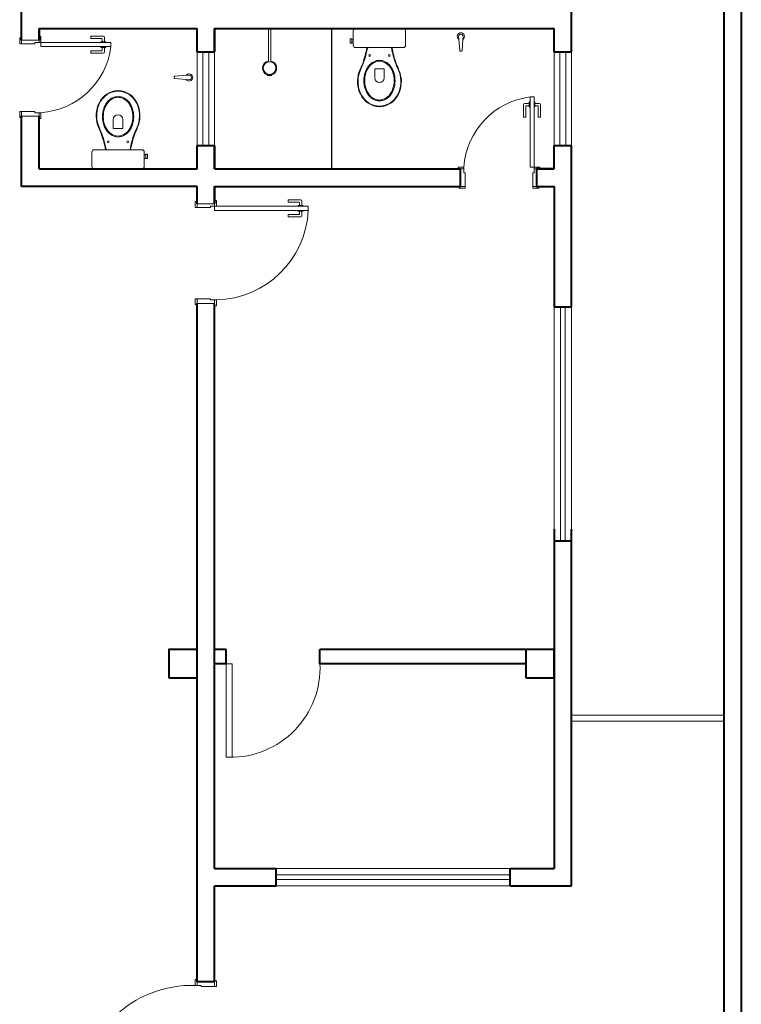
# Model space of a CAD drawing. Header units: millimetres. Extents: x 53 to 3943, y 29 to 3483.
# Tile 1 of 52: x 53.023 to 53.146, y 29.399 to 29.567. Entities that reach past the tile are written whole.
import ezdxf

# ---------------------------------------------------------------- set-up
doc = ezdxf.new("R2010")
doc.units = ezdxf.units.MM
doc.header["$MEASUREMENT"] = 0
doc.linetypes.add('HIDDEN2', pattern=[0.47625, 0.3175, -0.15875])
doc.layers.add('ARQ-PISO', color=8, linetype='Continuous')
for name, color, linetype, lineweight in [('MB_ALVENARIA', 7, 'Continuous', 40), ('MB_ESQUADRIA', 7, 'Continuous', 5), ('MB_MOBILIÁRIO', 8, 'Continuous', 13)]:
    doc.layers.add(name, color=color, linetype=linetype, lineweight=lineweight)

msp = doc.modelspace()

# ---------------------------------------------------------------- linework, layer by layer
at = {"layer": 'ARQ-PISO'}
msp.add_lwpolyline([(53.07632077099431, 29.56581125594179), (53.07632077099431, 29.54181125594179)], dxfattribs=at)
at = {"layer": 'MB_ALVENARIA'}
for p, q in [((53.14332077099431, 29.75121125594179), (53.14332077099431, 29.26701125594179)), ((53.11732077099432, 29.56181125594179), (53.11732077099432, 29.58231125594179)), ((53.02632077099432, 29.56581125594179), (53.02632077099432, 29.56381195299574)), ((53.11432077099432, 29.56181125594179), (53.11432077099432, 29.56581125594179)), ((53.11432077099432, 29.54181125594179), (53.11432077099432, 29.54581125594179)), ((53.11732077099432, 29.51821125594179), (53.11732077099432, 29.54581125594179)), ((53.05632077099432, 29.53881125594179), (53.05632077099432, 29.53581125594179)), ((53.11732077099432, 29.41921125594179), (53.11732077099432, 29.48021125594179)), ((53.05832071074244, 29.45961125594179), (53.05632069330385, 29.45961125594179)), ((53.10952077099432, 29.45961125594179), (53.07432071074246, 29.45961125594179)), ((53.05832071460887, 29.45721125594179), (53.05632069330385, 29.45721125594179)), ((53.10952077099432, 29.45721125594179), (53.07432071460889, 29.45721125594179)), ((53.05632077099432, 29.42221125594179), (53.06682077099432, 29.42221125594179)), ((53.10682077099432, 29.42221125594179), (53.11432077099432, 29.42221125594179)), ((53.0563206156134, 29.40281125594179), (53.05632077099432, 29.41921125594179)), ((53.05632077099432, 29.41921125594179), (53.06682077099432, 29.41921125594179)), ((53.10682077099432, 29.41921125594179), (53.11732077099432, 29.41921125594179)), ((53.05332077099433, 29.40281125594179), (53.05332077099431, 29.41281125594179))]:
    msp.add_line(p, q, dxfattribs=at)
at = {"layer": 'MB_ALVENARIA', "linetype": 'Continuous'}
msp.add_line((53.14632077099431, 29.75121125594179), (53.14632077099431, 29.26401125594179), dxfattribs=at)
at = {"layer": 'MB_ALVENARIA'}
for points in [[(53.02332077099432, 29.56381125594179), (53.02332077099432, 29.57181125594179)], [(53.02632077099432, 29.56581125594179), (53.05332077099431, 29.56581125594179)], [(53.02632077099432, 29.56381195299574), (53.02632077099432, 29.56581125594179)], [(53.05332077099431, 29.56181125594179), (53.05332077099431, 29.56581125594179), (53.05332077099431, 29.56581125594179)], [(53.05632077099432, 29.56181125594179), (53.05632077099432, 29.56581125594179)], [(53.05632077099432, 29.56581125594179), (53.11432077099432, 29.56581125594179)], [(53.05632077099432, 29.56581125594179), (53.05632077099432, 29.56181125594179)], [(53.05332077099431, 29.56181125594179), (53.05632077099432, 29.56181125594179)], [(53.11432077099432, 29.56181125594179), (53.11732077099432, 29.56181125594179)], [(53.02332077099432, 29.53881125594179), (53.02332077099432, 29.53881125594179), (53.02332077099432, 29.55081125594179)], [(53.02632077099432, 29.54181125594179), (53.0263206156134, 29.55081125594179)], [(53.05332077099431, 29.54181125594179), (53.05332077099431, 29.54581125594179)], [(53.05332077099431, 29.54581125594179), (53.05632077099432, 29.54581125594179)], [(53.05632077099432, 29.54181125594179), (53.05632077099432, 29.54581125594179)], [(53.05632077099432, 29.54581125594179), (53.05632077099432, 29.54181125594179)], [(53.11432077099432, 29.54581125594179), (53.11732077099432, 29.54581125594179)], [(53.02632077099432, 29.54181125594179), (53.05332077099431, 29.54181125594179)], [(53.05632077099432, 29.54181125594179), (53.09832077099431, 29.54181125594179)], [(53.09832077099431, 29.53881125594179), (53.09832077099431, 29.54181125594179)], [(53.11132077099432, 29.54181125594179), (53.11432077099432, 29.54181125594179)], [(53.11432077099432, 29.54181125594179), (53.11132077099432, 29.54181125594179), (53.11132077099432, 29.53881125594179)], [(53.05332077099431, 29.53881125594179), (53.02332077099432, 29.53881125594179)], [(53.05332077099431, 29.53581125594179), (53.05332077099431, 29.53881125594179)], [(53.05632077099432, 29.53581125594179), (53.05632077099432, 29.53881125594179)], [(53.05632077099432, 29.53881125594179), (53.09832077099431, 29.53881125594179)], [(53.11132077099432, 29.53881125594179), (53.11432077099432, 29.53881125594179)], [(53.11432077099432, 29.53881125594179), (53.11432077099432, 29.51821125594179)], [(53.05332077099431, 29.41281125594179), (53.05332077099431, 29.51881125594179)], [(53.05632077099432, 29.42221125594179), (53.05632061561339, 29.51866047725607)], [(53.11432077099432, 29.51821125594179), (53.11732077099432, 29.51821125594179)], [(53.11432077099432, 29.48021125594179), (53.11432077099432, 29.42221125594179)], [(53.11432077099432, 29.47821125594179), (53.11732077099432, 29.47821125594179)], [(53.04852077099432, 29.45481125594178), (53.05332077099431, 29.45481125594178), (53.05332077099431, 29.45961125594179), (53.04852077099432, 29.45961125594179), (53.04852077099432, 29.45481125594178)], [(53.05832071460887, 29.45721125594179), (53.05832071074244, 29.45961125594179)], [(53.07432071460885, 29.45721128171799), (53.07432071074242, 29.45961128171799)], [(53.10952077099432, 29.45481125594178), (53.11432077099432, 29.45481125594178), (53.11432077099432, 29.45961125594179), (53.10952077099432, 29.45961125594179), (53.10952077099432, 29.45481125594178)], [(53.06682077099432, 29.41921125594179), (53.06682077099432, 29.42221125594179)], [(53.10682077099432, 29.41921125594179), (53.10682077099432, 29.42221125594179)], [(53.05632077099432, 29.40281125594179), (53.05332077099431, 29.40281125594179)]]:
    msp.add_lwpolyline(points, dxfattribs=at)
at = {"layer": 'MB_ESQUADRIA'}
for p, q in [((53.0351721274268, 29.56450402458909), (53.03517192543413, 29.56410402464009)), ((53.0351721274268, 29.56450402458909), (53.03517192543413, 29.56410402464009)), ((53.03731212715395, 29.56450294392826), (53.0351721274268, 29.56450402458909)), ((53.03731212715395, 29.56450294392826), (53.0351721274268, 29.56450402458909)), ((53.03751163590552, 29.56353008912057), (53.03751202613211, 29.56430284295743)), ((53.03751163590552, 29.56353008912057), (53.03751202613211, 29.56430284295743)), ((53.02332077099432, 29.56321195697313), (53.02332077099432, 29.56391195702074)), ((53.02332077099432, 29.56321195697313), (53.02332077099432, 29.56391195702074)), ((53.02332077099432, 29.56321195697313), (53.02332077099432, 29.56391195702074)), ((53.02332077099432, 29.56321195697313), (53.02332077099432, 29.56391195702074)), ((53.02632077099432, 29.56381125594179), (53.02332077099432, 29.56381125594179)), ((53.02562051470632, 29.56321099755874), (53.02332077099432, 29.56321195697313)), ((53.02562051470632, 29.56321099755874), (53.02332077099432, 29.56321195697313)), ((53.02562051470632, 29.56321099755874), (53.02332077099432, 29.56321195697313)), ((53.02562051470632, 29.56321099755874), (53.02332077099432, 29.56321195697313)), ((53.02562061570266, 29.56341099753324), (53.02562051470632, 29.56321099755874)), ((53.02562061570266, 29.56341099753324), (53.02562051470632, 29.56321099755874)), ((53.02562061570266, 29.56341099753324), (53.02562051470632, 29.56321099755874)), ((53.02562061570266, 29.56341099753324), (53.02562051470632, 29.56321099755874)), ((53.02562061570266, 29.56341099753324), (53.0263206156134, 29.56341099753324)), ((53.02562061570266, 29.56341099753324), (53.0263206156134, 29.56341099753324)), ((53.02562061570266, 29.56341099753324), (53.0263206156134, 29.56341099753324)), ((53.02562061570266, 29.56341099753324), (53.0263206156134, 29.56341099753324)), ((53.0263206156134, 29.56341064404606), (53.02632080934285, 29.56391099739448)), ((53.0263206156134, 29.56341064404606), (53.02632080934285, 29.56391099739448)), ((53.0263206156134, 29.56341064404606), (53.02632080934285, 29.56391099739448)), ((53.0263206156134, 29.56341064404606), (53.02632080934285, 29.56391099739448)), ((53.03517192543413, 29.56410402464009), (53.03701192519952, 29.56410309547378)), ((53.03517192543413, 29.56410402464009), (53.03701192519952, 29.56410309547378)), ((53.03690969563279, 29.56257646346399), (53.03690975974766, 29.56270342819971)), ((53.03690969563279, 29.56257646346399), (53.03690975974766, 29.56270342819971)), ((53.03776234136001, 29.56257603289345), (53.03690969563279, 29.56257646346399)), ((53.03776234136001, 29.56257603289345), (53.03690969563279, 29.56257646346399)), ((53.03691017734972, 29.56353039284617), (53.03691011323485, 29.56340342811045)), ((53.03691017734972, 29.56353039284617), (53.03691011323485, 29.56340342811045)), ((53.03776282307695, 29.56352996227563), (53.03691017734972, 29.56353039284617)), ((53.03776282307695, 29.56352996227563), (53.03691017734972, 29.56353039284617)), ((53.03711091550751, 29.56210360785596), (53.03711115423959, 29.56257636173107)), ((53.03711091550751, 29.56210360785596), (53.03711115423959, 29.56257636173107)), ((53.0371118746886, 29.56400304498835), (53.03711163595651, 29.56353029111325)), ((53.0371118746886, 29.56400304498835), (53.03711163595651, 29.56353029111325)), ((53.03751115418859, 29.56257615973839), (53.037510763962, 29.56180340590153)), ((53.03751115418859, 29.56257615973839), (53.037510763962, 29.56180340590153)), ((53.03776240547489, 29.56270299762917), (53.03776234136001, 29.56257603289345)), ((53.03776240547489, 29.56270299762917), (53.03776234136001, 29.56257603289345)), ((53.03776275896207, 29.56340299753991), (53.03776282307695, 29.56352996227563)), ((53.03776275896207, 29.56340299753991), (53.03776282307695, 29.56352996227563)), ((53.03517066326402, 29.56160458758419), (53.0351708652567, 29.56200458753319)), ((53.03517066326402, 29.56160458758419), (53.0351708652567, 29.56200458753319)), ((53.03731066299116, 29.56160350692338), (53.03517066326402, 29.56160458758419)), ((53.03731066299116, 29.56160350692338), (53.03517066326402, 29.56160458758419)), ((53.0351708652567, 29.56200458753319), (53.03701086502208, 29.56200365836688)), ((53.0351708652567, 29.56200458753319), (53.03701086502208, 29.56200365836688)), ((53.10911302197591, 29.55280114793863), (53.10911410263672, 29.55066114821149)), ((53.10911302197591, 29.55280114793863), (53.10911410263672, 29.55066114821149)), ((53.11008567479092, 29.55300163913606), (53.10931292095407, 29.55300124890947)), ((53.11008567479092, 29.55300163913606), (53.10931292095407, 29.55300124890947)), ((53.10951410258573, 29.55066135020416), (53.10951317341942, 29.55250134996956)), ((53.10951410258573, 29.55066135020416), (53.10951317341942, 29.55250134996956)), ((53.10961312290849, 29.55260140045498), (53.11008587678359, 29.55260163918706)), ((53.10961312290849, 29.55260140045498), (53.11008587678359, 29.55260163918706)), ((53.1102125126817, 29.55325289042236), (53.11008554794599, 29.55325282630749)), ((53.1102125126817, 29.55325289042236), (53.11008554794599, 29.55325282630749)), ((53.11008554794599, 29.55325282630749), (53.11008597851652, 29.55240018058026)), ((53.11008554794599, 29.55325282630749), (53.11008597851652, 29.55240018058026)), ((53.11091251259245, 29.55325324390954), (53.11103947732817, 29.55325330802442)), ((53.11091251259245, 29.55325324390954), (53.11103947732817, 29.55325330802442)), ((53.11103947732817, 29.55325330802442), (53.1110399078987, 29.55240066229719)), ((53.11103947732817, 29.55325330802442), (53.1110399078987, 29.55240066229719)), ((53.1110396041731, 29.55300212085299), (53.11181235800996, 29.55300251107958)), ((53.1110396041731, 29.55300212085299), (53.11181235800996, 29.55300251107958)), ((53.11151256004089, 29.55260235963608), (53.11103980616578, 29.55260212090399)), ((53.11151256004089, 29.55260235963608), (53.11103980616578, 29.55260212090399)), ((53.11161353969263, 29.5506624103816), (53.11161261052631, 29.552502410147)), ((53.11161353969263, 29.5506624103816), (53.11161261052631, 29.552502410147)), ((53.1120124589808, 29.55280261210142), (53.11201353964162, 29.55066261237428)), ((53.1120124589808, 29.55280261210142), (53.11201353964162, 29.55066261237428)), ((53.02562051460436, 29.55161119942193), (53.02332077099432, 29.55160963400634)), ((53.02562051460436, 29.55161119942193), (53.02332077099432, 29.55160963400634)), ((53.02332077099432, 29.55160963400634), (53.02332077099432, 29.55090963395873)), ((53.02332077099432, 29.55160963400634), (53.02332077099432, 29.55090963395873)), ((53.02562061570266, 29.55141099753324), (53.02562051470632, 29.55161099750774)), ((53.02562061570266, 29.55141099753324), (53.02562051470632, 29.55161099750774)), ((53.02562061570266, 29.55141099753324), (53.0263206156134, 29.55141099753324)), ((53.02562061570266, 29.55141099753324), (53.0263206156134, 29.55141099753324)), ((53.0263206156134, 29.55141135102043), (53.02632080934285, 29.55091099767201)), ((53.0263206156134, 29.55141135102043), (53.02632080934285, 29.55091099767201)), ((53.11008597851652, 29.55240018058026), (53.11021294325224, 29.55240024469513)), ((53.11008597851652, 29.55240018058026), (53.11021294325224, 29.55240024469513)), ((53.1110399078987, 29.55240066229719), (53.11091294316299, 29.55240059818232)), ((53.1110399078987, 29.55240066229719), (53.11091294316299, 29.55240059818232)), ((53.10911410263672, 29.55066114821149), (53.10951410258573, 29.55066135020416)), ((53.10911410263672, 29.55066114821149), (53.10951410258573, 29.55066135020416)), ((53.11201353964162, 29.55066261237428), (53.11161353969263, 29.5506624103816)), ((53.11201353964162, 29.55066261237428), (53.11161353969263, 29.5506624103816)), ((53.09892086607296, 29.54181110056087), (53.09842051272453, 29.54181129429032)), ((53.09892086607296, 29.54181110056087), (53.09842051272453, 29.54181129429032)), ((53.09892051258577, 29.54111110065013), (53.09892051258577, 29.54181110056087)), ((53.09892051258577, 29.54111110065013), (53.09892051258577, 29.54181110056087)), ((53.09892051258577, 29.54111110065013), (53.09912051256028, 29.54111099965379)), ((53.09892051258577, 29.54111110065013), (53.09912051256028, 29.54111099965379)), ((53.09912071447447, 29.54111099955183), (53.09911914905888, 29.53881125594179)), ((53.09912071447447, 29.54111099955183), (53.09911914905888, 29.53881125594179)), ((53.11092051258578, 29.54111110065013), (53.11072051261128, 29.54111099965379)), ((53.11092051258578, 29.54111110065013), (53.11072051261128, 29.54111099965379)), ((53.11092051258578, 29.54111110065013), (53.11072051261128, 29.54111099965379)), ((53.11092051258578, 29.54111110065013), (53.11072051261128, 29.54111099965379)), ((53.11072051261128, 29.54111099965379), (53.11072147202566, 29.53881125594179)), ((53.11072051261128, 29.54111099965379), (53.11072147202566, 29.53881125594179)), ((53.11072051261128, 29.54111099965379), (53.11072147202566, 29.53881125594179)), ((53.11072051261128, 29.54111099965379), (53.11072147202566, 29.53881125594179)), ((53.1109201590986, 29.54181110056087), (53.11142051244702, 29.54181129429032)), ((53.1109201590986, 29.54181110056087), (53.11142051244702, 29.54181129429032)), ((53.1109201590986, 29.54181110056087), (53.11142051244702, 29.54181129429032)), ((53.1109201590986, 29.54181110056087), (53.11142051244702, 29.54181129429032)), ((53.11092051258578, 29.54111110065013), (53.11092051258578, 29.54181110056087)), ((53.11092051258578, 29.54111110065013), (53.11092051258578, 29.54181110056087)), ((53.11092051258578, 29.54111110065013), (53.11092051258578, 29.54181110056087)), ((53.11092051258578, 29.54111110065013), (53.11092051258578, 29.54181110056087)), ((53.09911914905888, 29.53881125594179), (53.09841914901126, 29.53881125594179)), ((53.09911914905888, 29.53881125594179), (53.09841914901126, 29.53881125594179)), ((53.11072147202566, 29.53881125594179), (53.11142147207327, 29.53881125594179)), ((53.11072147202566, 29.53881125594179), (53.11142147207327, 29.53881125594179)), ((53.11072147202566, 29.53881125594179), (53.11142147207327, 29.53881125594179)), ((53.11072147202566, 29.53881125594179), (53.11142147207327, 29.53881125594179)), ((53.0533207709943, 29.53521125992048), (53.0533207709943, 29.53591125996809)), ((53.0533207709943, 29.53521125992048), (53.0533207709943, 29.53591125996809)), ((53.05632077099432, 29.53581125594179), (53.05332077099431, 29.53581125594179)), ((53.05632061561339, 29.53540994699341), (53.05632080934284, 29.53591030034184)), ((53.05632061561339, 29.53540994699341), (53.05632080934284, 29.53591030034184)), ((53.06887212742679, 29.53650332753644), (53.06887192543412, 29.53610332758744)), ((53.06887192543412, 29.53610332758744), (53.07071192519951, 29.53610239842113)), ((53.07101212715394, 29.53650224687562), (53.06887212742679, 29.53650332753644)), ((53.07081187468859, 29.53600234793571), (53.07081163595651, 29.5355295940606)), ((53.07121163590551, 29.53552939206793), (53.07121202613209, 29.53630214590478)), ((53.0556205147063, 29.5352103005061), (53.0533207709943, 29.53521125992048)), ((53.0556205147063, 29.5352103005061), (53.0533207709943, 29.53521125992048)), ((53.05562061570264, 29.5354103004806), (53.0556205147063, 29.5352103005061)), ((53.05562061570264, 29.5354103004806), (53.0556205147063, 29.5352103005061)), ((53.05562061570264, 29.5354103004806), (53.05632061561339, 29.5354103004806)), ((53.05562061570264, 29.5354103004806), (53.05632061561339, 29.5354103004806)), ((53.06887066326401, 29.53360389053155), (53.06887086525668, 29.53400389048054)), ((53.06887086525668, 29.53400389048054), (53.07071086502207, 29.53400296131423)), ((53.07060969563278, 29.53457576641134), (53.07060975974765, 29.53470273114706)), ((53.07146234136, 29.53457533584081), (53.07060969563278, 29.53457576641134)), ((53.07061017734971, 29.53552969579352), (53.07061011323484, 29.53540273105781)), ((53.07146282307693, 29.53552926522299), (53.07061017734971, 29.53552969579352)), ((53.07081091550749, 29.53410291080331), (53.07081115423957, 29.53457566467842)), ((53.07121115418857, 29.53457546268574), (53.07121076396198, 29.53380270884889)), ((53.07146240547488, 29.53470230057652), (53.07146234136, 29.53457533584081)), ((53.07146275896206, 29.53540230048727), (53.07146282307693, 29.53552926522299)), ((53.07101066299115, 29.53360280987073), (53.06887066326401, 29.53360389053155)), ((53.05562051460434, 29.51961050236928), (53.0533207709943, 29.51960893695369)), ((53.0533207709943, 29.51960893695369), (53.0533207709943, 29.51890893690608)), ((53.05562061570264, 29.51941030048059), (53.0556205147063, 29.5196103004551)), ((53.05562061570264, 29.51941030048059), (53.05632061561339, 29.51941030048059)), ((53.05632061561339, 29.51941065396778), (53.05632080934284, 29.51891030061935)), ((53.05832071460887, 29.45721125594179), (53.05832071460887, 29.44121125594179)), ((53.05932071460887, 29.45721125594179), (53.05832071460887, 29.45721125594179)), ((53.05932071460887, 29.44121125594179), (53.05932071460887, 29.45721125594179)), ((53.05832071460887, 29.44121125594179), (53.05932071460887, 29.44121125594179)), ((53.05332077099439, 29.4022118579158), (53.05332057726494, 29.40271221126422)), ((53.05632061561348, 29.40201357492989), (53.05632061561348, 29.4027135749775)), ((53.05402077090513, 29.40221221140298), (53.05332077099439, 29.40221221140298)), ((53.05402077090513, 29.40221221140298), (53.05402087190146, 29.40201221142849)), ((53.05402087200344, 29.4020120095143), (53.05632061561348, 29.40201357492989))]:
    msp.add_line(p, q, dxfattribs=at)
at = {"layer": 'MB_ESQUADRIA', "linetype": 'HIDDEN2'}
for p, q in [((53.11732077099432, 29.44841125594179), (53.14332077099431, 29.44841125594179)), ((53.11732077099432, 29.44741125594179), (53.14332077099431, 29.44741125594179))]:
    msp.add_line(p, q, dxfattribs=at)
at = {"layer": 'MB_ESQUADRIA'}
for points in [[(53.02332077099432, 29.56321195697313), (53.02302077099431, 29.56321195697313), (53.02302077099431, 29.56421195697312), (53.02332077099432, 29.56421195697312), (53.02332077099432, 29.56391195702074)], [(53.02332077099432, 29.56321195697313), (53.02302077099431, 29.56321195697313), (53.02302077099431, 29.56421195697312), (53.02332077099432, 29.56421195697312), (53.02332077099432, 29.56391195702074)], [(53.02332077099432, 29.56321195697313), (53.02302077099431, 29.56321195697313), (53.02302077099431, 29.56421195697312), (53.02332077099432, 29.56421195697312), (53.02332077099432, 29.56391195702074)], [(53.02332077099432, 29.56321195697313), (53.02302077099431, 29.56321195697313), (53.02302077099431, 29.56421195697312), (53.02332077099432, 29.56421195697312), (53.02332077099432, 29.56391195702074)], [(53.0263206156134, 29.56391099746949), (53.0263206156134, 29.56441064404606), (53.0266206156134, 29.56441064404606), (53.0266206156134, 29.56341064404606), (53.0263206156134, 29.56341064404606), (53.0263206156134, 29.56341099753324)], [(53.0263206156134, 29.56391099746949), (53.0263206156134, 29.56441064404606), (53.0266206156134, 29.56441064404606), (53.0266206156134, 29.56341064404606), (53.0263206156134, 29.56341064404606), (53.0263206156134, 29.56341099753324)], [(53.0263206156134, 29.56391099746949), (53.0263206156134, 29.56441064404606), (53.0266206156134, 29.56441064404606), (53.0266206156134, 29.56341064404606), (53.0263206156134, 29.56341064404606), (53.0263206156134, 29.56341099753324)], [(53.0263206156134, 29.56391099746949), (53.0263206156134, 29.56441064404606), (53.0266206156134, 29.56441064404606), (53.0266206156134, 29.56341064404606), (53.0263206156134, 29.56341064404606), (53.0263206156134, 29.56341099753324)], [(53.0386206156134, 29.56271064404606), (53.0266206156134, 29.56271064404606), (53.0266206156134, 29.56341064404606), (53.0386206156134, 29.56341064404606), (53.0386206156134, 29.56271064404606)], [(53.11022015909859, 29.55411110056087), (53.11022015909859, 29.54211110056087), (53.1109201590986, 29.54211110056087), (53.1109201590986, 29.55411110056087), (53.11022015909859, 29.55411110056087)], [(53.02332077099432, 29.55160963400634), (53.02302077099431, 29.55160963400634), (53.02302077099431, 29.55060963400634), (53.02332077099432, 29.55060963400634), (53.02332077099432, 29.55090963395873)], [(53.02332077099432, 29.55160963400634), (53.02302077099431, 29.55160963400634), (53.02302077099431, 29.55060963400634), (53.02332077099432, 29.55060963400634), (53.02332077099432, 29.55090963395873)], [(53.02332077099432, 29.55081125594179), (53.02632077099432, 29.55081125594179)], [(53.0263206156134, 29.550910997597), (53.0263206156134, 29.55041135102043), (53.0266206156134, 29.55041135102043), (53.0266206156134, 29.55141135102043), (53.0263206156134, 29.55141135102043), (53.0263206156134, 29.55141099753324)], [(53.0263206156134, 29.550910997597), (53.0263206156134, 29.55041135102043), (53.0266206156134, 29.55041135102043), (53.0266206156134, 29.55141135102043), (53.0263206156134, 29.55141135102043), (53.0263206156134, 29.55141099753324)], [(53.09842051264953, 29.54181110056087), (53.09792086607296, 29.54181110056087), (53.09792086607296, 29.54211110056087), (53.09892086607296, 29.54211110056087), (53.09892086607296, 29.54181110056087), (53.09892051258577, 29.54181110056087)], [(53.09842051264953, 29.54181110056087), (53.09792086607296, 29.54181110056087), (53.09792086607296, 29.54211110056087), (53.09892086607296, 29.54211110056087), (53.09892086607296, 29.54181110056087), (53.09892051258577, 29.54181110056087)], [(53.11142051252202, 29.54181110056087), (53.11192015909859, 29.54181110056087), (53.11192015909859, 29.54211110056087), (53.1109201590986, 29.54211110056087), (53.1109201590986, 29.54181110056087), (53.11092051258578, 29.54181110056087)], [(53.11142051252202, 29.54181110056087), (53.11192015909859, 29.54181110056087), (53.11192015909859, 29.54211110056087), (53.1109201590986, 29.54211110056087), (53.1109201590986, 29.54181110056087), (53.11092051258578, 29.54181110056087)], [(53.11142051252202, 29.54181110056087), (53.11192015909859, 29.54181110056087), (53.11192015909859, 29.54211110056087), (53.1109201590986, 29.54211110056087), (53.1109201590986, 29.54181110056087), (53.11092051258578, 29.54181110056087)], [(53.11142051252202, 29.54181110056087), (53.11192015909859, 29.54181110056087), (53.11192015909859, 29.54211110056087), (53.1109201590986, 29.54211110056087), (53.1109201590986, 29.54181110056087), (53.11092051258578, 29.54181110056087)], [(53.09911914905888, 29.53881125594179), (53.09911914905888, 29.53851125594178), (53.09811914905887, 29.53851125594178), (53.09811914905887, 29.53881125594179), (53.09841914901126, 29.53881125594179)], [(53.09911914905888, 29.53881125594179), (53.09911914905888, 29.53851125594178), (53.09811914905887, 29.53851125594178), (53.09811914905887, 29.53881125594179), (53.09841914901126, 29.53881125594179)], [(53.11072147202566, 29.53881125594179), (53.11072147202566, 29.53851125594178), (53.11172147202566, 29.53851125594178), (53.11172147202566, 29.53881125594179), (53.11142147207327, 29.53881125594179)], [(53.11072147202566, 29.53881125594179), (53.11072147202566, 29.53851125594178), (53.11172147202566, 29.53851125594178), (53.11172147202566, 29.53881125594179), (53.11142147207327, 29.53881125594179)], [(53.11072147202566, 29.53881125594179), (53.11072147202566, 29.53851125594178), (53.11172147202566, 29.53851125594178), (53.11172147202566, 29.53881125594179), (53.11142147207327, 29.53881125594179)], [(53.11072147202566, 29.53881125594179), (53.11072147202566, 29.53851125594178), (53.11172147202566, 29.53851125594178), (53.11172147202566, 29.53881125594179), (53.11142147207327, 29.53881125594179)], [(53.0533207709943, 29.53521125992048), (53.0530207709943, 29.53521125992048), (53.0530207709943, 29.53621125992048), (53.0533207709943, 29.53621125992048), (53.0533207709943, 29.53591125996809)], [(53.0533207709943, 29.53521125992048), (53.0530207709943, 29.53521125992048), (53.0530207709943, 29.53621125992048), (53.0533207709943, 29.53621125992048), (53.0533207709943, 29.53591125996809)], [(53.05632061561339, 29.53591030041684), (53.05632061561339, 29.53640994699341), (53.05662061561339, 29.53640994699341), (53.05662061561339, 29.53540994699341), (53.05632061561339, 29.53540994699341), (53.05632061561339, 29.5354103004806)], [(53.05632061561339, 29.53591030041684), (53.05632061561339, 29.53640994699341), (53.05662061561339, 29.53640994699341), (53.05662061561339, 29.53540994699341), (53.05632061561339, 29.53540994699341), (53.05632061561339, 29.5354103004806)], [(53.0533207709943, 29.51960893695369), (53.0530207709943, 29.51960893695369), (53.0530207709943, 29.51860893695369), (53.0533207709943, 29.51860893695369), (53.0533207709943, 29.51890893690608)], [(53.05332077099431, 29.51881125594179), (53.05632077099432, 29.51881125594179)], [(53.05632061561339, 29.51891030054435), (53.05632061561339, 29.51841065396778), (53.05662061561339, 29.51841065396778), (53.05662061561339, 29.51941065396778), (53.05632061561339, 29.51941065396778), (53.05632061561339, 29.51941030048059)], [(53.05332077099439, 29.40271221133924), (53.05332077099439, 29.4032118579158), (53.05302077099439, 29.4032118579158), (53.05302077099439, 29.4022118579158), (53.05332077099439, 29.4022118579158), (53.05332077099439, 29.40221221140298)], [(53.05632061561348, 29.40201357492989), (53.05662061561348, 29.40201357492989), (53.05662061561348, 29.40301357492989), (53.05632061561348, 29.40301357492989), (53.05632061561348, 29.4027135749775)]]:
    msp.add_lwpolyline(points, dxfattribs=at)
at = {"layer": 'MB_ESQUADRIA', "linetype": 'HIDDEN2'}
for points in [[(53.05332077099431, 29.54581125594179), (53.05332077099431, 29.56181125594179)], [(53.05432077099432, 29.54581125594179), (53.05432077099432, 29.56181125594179)], [(53.05532077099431, 29.54581125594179), (53.05532077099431, 29.56181125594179)], [(53.05632077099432, 29.54581125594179), (53.05632077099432, 29.56181125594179)], [(53.11432077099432, 29.54581125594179), (53.11432077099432, 29.56181125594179)], [(53.11532077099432, 29.54581125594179), (53.11532077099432, 29.56181125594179)], [(53.11632077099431, 29.54581125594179), (53.11632077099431, 29.56181125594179)], [(53.11732077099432, 29.54581125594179), (53.11732077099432, 29.56181125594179)], [(53.11432077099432, 29.47821125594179), (53.11432077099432, 29.51821125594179)], [(53.11542077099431, 29.47821125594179), (53.11542077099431, 29.51821125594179)], [(53.11622077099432, 29.47821125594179), (53.11622077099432, 29.51821125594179)], [(53.11732077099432, 29.51821125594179), (53.11732077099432, 29.47821125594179)], [(53.06682077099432, 29.42221125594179), (53.10682077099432, 29.42221125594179)], [(53.06682077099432, 29.42111125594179), (53.10682077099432, 29.42111125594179)], [(53.06682077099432, 29.42031125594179), (53.10682077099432, 29.42031125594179)], [(53.10682077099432, 29.41921125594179), (53.06682077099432, 29.41921125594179)]]:
    msp.add_lwpolyline(points, dxfattribs=at)
at = {"layer": 'MB_ESQUADRIA'}
msp.add_lwpolyline([(53.05632061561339, 29.53470994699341), (53.07232061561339, 29.53470994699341), (53.07232061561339, 29.53540994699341), (53.05632061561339, 29.53540994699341)], close=True, dxfattribs=at)
for centre, radius, start, end in [((53.03731202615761, 29.56430294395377), 0.0002000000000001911, 359.971066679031, 89.97106667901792), ((53.03731202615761, 29.56430294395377), 0.0002000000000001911, 359.971066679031, 89.97106667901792), ((53.03701187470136, 29.56400309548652), 9.999999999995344e-05, 359.9710666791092, 89.97106667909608), ((53.03701187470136, 29.56400309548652), 9.999999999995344e-05, 359.9710666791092, 89.97106667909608), ((53.03701091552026, 29.56210365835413), 9.999999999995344e-05, 269.9710666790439, 359.9710666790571), ((53.03701091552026, 29.56210365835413), 9.999999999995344e-05, 269.9710666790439, 359.9710666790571), ((53.0373107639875, 29.56180350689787), 0.000200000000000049, 269.9710666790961, 359.9710666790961), ((53.0373107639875, 29.56180350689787), 0.000200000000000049, 269.9710666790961, 359.9710666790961), ((53.1093130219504, 29.55280124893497), 0.000200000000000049, 90.02893332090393, 180.0289333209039), ((53.1093130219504, 29.55280124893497), 0.000200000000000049, 90.02893332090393, 180.0289333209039), ((53.10961317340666, 29.55250140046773), 9.999999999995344e-05, 90.02893332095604, 180.028933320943), ((53.10961317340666, 29.55250140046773), 9.999999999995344e-05, 90.02893332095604, 180.028933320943), ((53.11151261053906, 29.55250235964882), 9.999999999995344e-05, 0.0289333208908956, 90.02893332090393), ((53.11151261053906, 29.55250235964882), 9.999999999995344e-05, 0.0289333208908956, 90.02893332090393), ((53.11181245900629, 29.55280251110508), 0.0002000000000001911, 0.02893332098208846, 90.02893332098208), ((53.11181245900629, 29.55280251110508), 0.0002000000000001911, 0.02893332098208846, 90.02893332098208), ((53.07071187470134, 29.53600239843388), 9.999999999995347e-05, 359.9710666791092, 89.97106667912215), ((53.0710120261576, 29.53630224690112), 0.0002000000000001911, 359.971066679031, 89.97106667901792), ((53.07071091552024, 29.53410296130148), 9.999999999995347e-05, 269.9710666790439, 359.9710666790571), ((53.07101076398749, 29.53380280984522), 0.000200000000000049, 269.9710666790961, 359.9710666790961), ((53.05907071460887, 29.45647688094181), 0.01526767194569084, 269.0617701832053, 2.756990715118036)]:
    msp.add_arc(centre, radius, start, end, dxfattribs=at)
at = {"layer": 'MB_ESQUADRIA', "linetype": 'HIDDEN2'}
for centre, radius, start, end in [((53.02575172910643, 29.56435584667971), 0.01297362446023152, 273.8401621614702, 352.7146298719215), ((53.02575172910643, 29.56435584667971), 0.01297362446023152, 273.8401621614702, 352.7146298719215), ((53.11186536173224, 29.5412422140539), 0.01297362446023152, 97.28537012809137, 176.1598378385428), ((53.11186536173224, 29.5412422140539), 0.01297362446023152, 97.28537012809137, 176.1598378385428), ((53.05630141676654, 29.53544347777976), 0.01603600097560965, 271.1405558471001, 357.3493199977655), ((53.05246023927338, 29.38308002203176), 0.01914004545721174, 88.32180678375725, 180.5012898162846)]:
    msp.add_arc(centre, radius, start, end, dxfattribs=at)
at = {"layer": 'MB_MOBILIÁRIO'}
for p, q in [((53.06551180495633, 29.560248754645), (53.06551180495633, 29.56581125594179)), ((53.06591180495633, 29.56581125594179), (53.06551180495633, 29.56581125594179)), ((53.06591180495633, 29.560248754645), (53.06591180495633, 29.56581125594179)), ((53.08042261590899, 29.56581125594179), (53.08856879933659, 29.56581125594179)), ((53.09801313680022, 29.56440408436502), (53.09804623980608, 29.56397836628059)), ((53.09879255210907, 29.56440408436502), (53.09875937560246, 29.56397742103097)), ((53.09802942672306, 29.56397227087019), (53.09819856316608, 29.56201942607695)), ((53.09875937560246, 29.56397742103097), (53.09860712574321, 29.56201942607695)), ((53.09829826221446, 29.56192717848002), (53.09850742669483, 29.56192717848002)), ((53.04943669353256, 29.55754183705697), (53.04943669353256, 29.55733267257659)), ((53.05148178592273, 29.55781067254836), (53.04952894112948, 29.55764153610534)), ((53.05191359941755, 29.5578269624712), (53.05148788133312, 29.55779385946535)), ((53.06531298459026, 29.55777600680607), (53.0653484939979, 29.55788940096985)), ((53.06571180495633, 29.55770423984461), (53.06571180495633, 29.55783384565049)), ((53.06571180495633, 29.55770423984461), (53.06571180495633, 29.55783384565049)), ((53.06606706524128, 29.55788691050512), (53.0661006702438, 29.55777693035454)), ((53.05148693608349, 29.55708072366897), (53.04952894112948, 29.55723297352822)), ((53.05191359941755, 29.55704754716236), (53.05148693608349, 29.55708072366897)), ((53.04389386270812, 29.54181125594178), (53.03574767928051, 29.54181125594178))]:
    msp.add_line(p, q, dxfattribs=at)
for points in [[(53.08042261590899, 29.56581125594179), (53.08042261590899, 29.56581125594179), (53.08026513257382, 29.56578262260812), (53.08013628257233, 29.56569672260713), (53.08005038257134, 29.56556787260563), (53.08002174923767, 29.56541038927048), (53.08002174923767, 29.56293360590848), (53.08002174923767, 29.56293360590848), (53.08005038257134, 29.56277612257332), (53.08013628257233, 29.56264727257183), (53.08026513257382, 29.56256137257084), (53.08042261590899, 29.56253273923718), (53.08448854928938, 29.56253273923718)], [(53.08856879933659, 29.56581125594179), (53.08856879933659, 29.56581125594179), (53.08872628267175, 29.56578262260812), (53.08884081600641, 29.56569672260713), (53.08892671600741, 29.56556787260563), (53.08895534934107, 29.56541038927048), (53.08895534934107, 29.56293360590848), (53.08895534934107, 29.56293360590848), (53.08892671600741, 29.56277612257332), (53.08884081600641, 29.56264727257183), (53.08872628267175, 29.56256137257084), (53.08856879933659, 29.56253273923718), (53.08448854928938, 29.56253273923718)], [(53.07976404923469, 29.56330583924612), (53.07946339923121, 29.56330583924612), (53.07946339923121, 29.56366375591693), (53.07946339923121, 29.56402167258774), (53.07976404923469, 29.56402167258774), (53.07976404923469, 29.56396440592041), (53.08002174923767, 29.56396440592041)], [(53.07976404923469, 29.56396440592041), (53.07976404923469, 29.56336310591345)], [(53.07976404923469, 29.56336310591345), (53.08002174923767, 29.56336310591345)], [(53.07976404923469, 29.56330583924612), (53.07976404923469, 29.56336310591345)], [(53.08244126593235, 29.56251842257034), (53.08244126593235, 29.56251842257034), (53.08244508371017, 29.56253273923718)], [(53.0865358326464, 29.56251842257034), (53.0865358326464, 29.56251842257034), (53.08653201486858, 29.56253273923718)], [(53.08368681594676, 29.55736442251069), (53.08368681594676, 29.55891062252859), (53.0845028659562, 29.55891062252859)], [(53.08530459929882, 29.55736442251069), (53.08530459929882, 29.55891062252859), (53.08448854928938, 29.55891062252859)], [(53.03901187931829, 29.55025808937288), (53.03901187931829, 29.54871188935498), (53.03982792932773, 29.54871188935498)], [(53.04062966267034, 29.55025808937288), (53.04062966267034, 29.54871188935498), (53.0398136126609, 29.54871188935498)], [(53.03574767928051, 29.54181125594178), (53.03574767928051, 29.54181125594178), (53.03559019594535, 29.54183988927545), (53.0354756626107, 29.54192578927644), (53.0353897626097, 29.54205463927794), (53.03536112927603, 29.54221212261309), (53.03536112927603, 29.54468890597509), (53.03536112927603, 29.54468890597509), (53.0353897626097, 29.54484638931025), (53.0354756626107, 29.54497523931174), (53.03559019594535, 29.54506113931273), (53.03574767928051, 29.5450897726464), (53.03982792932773, 29.5450897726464)], [(53.03778064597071, 29.54510408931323), (53.03778064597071, 29.54510408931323), (53.03778446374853, 29.5450897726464)], [(53.04389386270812, 29.54181125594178), (53.04389386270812, 29.54181125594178), (53.04405134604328, 29.54183988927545), (53.04418019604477, 29.54192578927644), (53.04426609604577, 29.54205463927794), (53.04429472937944, 29.54221212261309), (53.04429472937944, 29.54468890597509), (53.04429472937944, 29.54468890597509), (53.04426609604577, 29.54484638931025), (53.04418019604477, 29.54497523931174), (53.04405134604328, 29.54506113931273), (53.04389386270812, 29.5450897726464), (53.03982792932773, 29.5450897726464)], [(53.04187521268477, 29.54510408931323), (53.04187521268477, 29.54510408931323), (53.04187139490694, 29.5450897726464)], [(53.04455242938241, 29.54431667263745), (53.0448530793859, 29.54431667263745), (53.0448530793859, 29.54395875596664), (53.0448530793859, 29.54360083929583), (53.04455242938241, 29.54360083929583), (53.04455242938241, 29.54365810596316), (53.04429472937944, 29.54365810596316)], [(53.04455242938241, 29.54425940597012), (53.04429472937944, 29.54425940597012)], [(53.04455242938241, 29.54431667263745), (53.04455242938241, 29.54425940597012)], [(53.04455242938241, 29.54365810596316), (53.04455242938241, 29.54425940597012)]]:
    msp.add_lwpolyline(points, dxfattribs=at)
for points in [[(53.08448854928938, 29.56037092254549, 0.1244509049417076), (53.08350605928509, 29.56012253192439), (53.08350605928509, 29.5601225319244, 0.1057289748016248), (53.08260214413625, 29.55935196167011), (53.08260214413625, 29.5593519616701, 0.08687605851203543), (53.08203297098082, 29.55826100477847), (53.08203297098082, 29.55826100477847, 0.07704054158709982), (53.08182076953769, 29.55689197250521), (53.08182076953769, 29.55689197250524, 0.07704054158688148), (53.08203297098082, 29.55552294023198), (53.08203297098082, 29.55552294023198, 0.08687605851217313), (53.08260214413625, 29.55443198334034), (53.08260214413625, 29.55443198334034, 0.1057289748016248), (53.08350605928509, 29.55366141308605), (53.08350605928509, 29.55366141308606, 0.1244509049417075), (53.08448854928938, 29.55341302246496), (53.08448854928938, 29.55341302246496, 0.124450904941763), (53.08547103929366, 29.55366141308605), (53.08547103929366, 29.55366141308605, 0.1057289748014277), (53.0863749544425, 29.55443198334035), (53.0863749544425, 29.55443198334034, 0.08687605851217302), (53.08694412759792, 29.55552294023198), (53.08694412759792, 29.55552294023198, 0.07704054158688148), (53.08715632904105, 29.55689197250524), (53.08715632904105, 29.55689197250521, 0.07704054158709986), (53.08694412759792, 29.55826100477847), (53.08694412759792, 29.55826100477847, 0.08687605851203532), (53.0863749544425, 29.5593519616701), (53.0863749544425, 29.5593519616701, 0.1057289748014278), (53.08547103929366, 29.5601225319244), (53.08547103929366, 29.5601225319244, 0.1244509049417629), (53.08448854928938, 29.56037092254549), (53.08448854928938, 29.56037092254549)], [(53.08448854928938, 29.5602083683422, 0.124450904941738), (53.08356989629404, 29.55997611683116), (53.08356989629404, 29.55997611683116, 0.105728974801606), (53.08271365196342, 29.55924618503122), (53.08271365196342, 29.55924618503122, 0.08687605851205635), (53.08217069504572, 29.55820547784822), (53.08217069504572, 29.55820547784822, 0.0770405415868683), (53.08196710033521, 29.55689197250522), (53.08196710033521, 29.55689197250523, 0.07704054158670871), (53.08217069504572, 29.55557846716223), (53.08217069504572, 29.55557846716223, 0.08687605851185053), (53.08271365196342, 29.55453775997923), (53.08271365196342, 29.55453775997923, 0.1057289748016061), (53.08356989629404, 29.55380782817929), (53.08356989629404, 29.55380782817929, 0.1244509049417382), (53.08448854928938, 29.55357557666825), (53.08448854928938, 29.55357557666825, 0.1244509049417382), (53.08540720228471, 29.55380782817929), (53.08540720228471, 29.55380782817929, 0.105728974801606), (53.08626344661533, 29.55453775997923), (53.08626344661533, 29.55453775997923, 0.08687605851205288), (53.08680640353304, 29.55557846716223), (53.08680640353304, 29.55557846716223, 0.0770405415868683), (53.08700999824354, 29.55689197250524), (53.08700999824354, 29.55689197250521, 0.07704054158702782), (53.08680640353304, 29.55820547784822), (53.08680640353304, 29.55820547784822, 0.08687605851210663), (53.08626344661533, 29.55924618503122), (53.08626344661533, 29.55924618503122, 0.105728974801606), (53.08540720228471, 29.55997611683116), (53.08540720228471, 29.55997611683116, 0.124450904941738), (53.08448854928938, 29.5602083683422), (53.08448854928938, 29.5602083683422)], [(53.03982792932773, 29.54725158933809, 0.1244509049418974), (53.04081041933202, 29.54749997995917), (53.04081041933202, 29.54749997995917, 0.1057289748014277), (53.04171433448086, 29.54827055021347), (53.04171433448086, 29.54827055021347, 0.08687605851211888), (53.04228350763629, 29.5493615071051), (53.04228350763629, 29.5493615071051, 0.07704054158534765), (53.04249570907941, 29.55073053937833), (53.04249570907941, 29.55073053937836, 0.07704054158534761), (53.04228350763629, 29.55209957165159), (53.04228350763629, 29.55209957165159, 0.08687605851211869), (53.04171433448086, 29.55319052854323), (53.04171433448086, 29.55319052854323, 0.1057289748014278), (53.04081041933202, 29.55396109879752), (53.04081041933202, 29.55396109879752, 0.1244509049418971), (53.03982792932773, 29.55420948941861), (53.03982792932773, 29.55420948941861, 0.1244509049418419), (53.03884543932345, 29.55396109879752), (53.03884543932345, 29.55396109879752, 0.1057289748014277), (53.03794152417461, 29.55319052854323), (53.03794152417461, 29.55319052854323, 0.08687605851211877), (53.03737235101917, 29.55209957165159), (53.03737235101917, 29.55209957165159, 0.07704054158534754), (53.03716014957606, 29.55073053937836), (53.03716014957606, 29.55073053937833, 0.07704054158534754), (53.03737235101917, 29.5493615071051), (53.03737235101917, 29.5493615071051, 0.08687605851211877), (53.03794152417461, 29.54827055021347), (53.03794152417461, 29.54827055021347, 0.1057289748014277), (53.03884543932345, 29.54749997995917), (53.03884543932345, 29.54749997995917, 0.1244509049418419), (53.03982792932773, 29.54725158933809), (53.03982792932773, 29.54725158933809)], [(53.03982792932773, 29.54741414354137, 0.1244509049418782), (53.04074658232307, 29.54764639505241), (53.04074658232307, 29.54764639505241, 0.1057289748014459), (53.0416028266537, 29.54837632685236), (53.0416028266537, 29.54837632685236, 0.08687605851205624), (53.04214578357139, 29.54941703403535), (53.04214578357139, 29.54941703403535, 0.0770405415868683), (53.0423493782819, 29.55073053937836), (53.0423493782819, 29.55073053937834, 0.07704054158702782), (53.04214578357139, 29.55204404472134), (53.04214578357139, 29.55204404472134, 0.08687605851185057), (53.0416028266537, 29.55308475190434), (53.0416028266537, 29.55308475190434, 0.1057289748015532), (53.04074658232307, 29.55381468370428), (53.04074658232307, 29.55381468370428, 0.124450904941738), (53.03982792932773, 29.55404693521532), (53.03982792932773, 29.55404693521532, 0.124450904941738), (53.0389092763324, 29.55381468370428), (53.0389092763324, 29.55381468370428, 0.1057289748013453), (53.03805303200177, 29.55308475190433), (53.03805303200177, 29.55308475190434, 0.08687605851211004), (53.03751007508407, 29.55204404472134), (53.03751007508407, 29.55204404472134, 0.0770405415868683), (53.03730648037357, 29.55073053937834), (53.03730648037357, 29.55073053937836, 0.07704054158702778), (53.03751007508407, 29.54941703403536), (53.03751007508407, 29.54941703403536, 0.08687605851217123), (53.03805303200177, 29.54837632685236), (53.03805303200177, 29.54837632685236, 0.1057289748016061), (53.0389092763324, 29.54764639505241), (53.0389092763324, 29.54764639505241, 0.1244509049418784), (53.03982792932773, 29.54741414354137), (53.03982792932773, 29.54741414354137)]]:
    msp.add_lwpolyline(points, format="xyb", dxfattribs=at)
for centre, radius in [((53.08281349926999, 29.56119413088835), 0.0001503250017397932), ((53.08617791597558, 29.56119413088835), 0.0001503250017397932), ((53.06571180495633, 29.55904958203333), 0.001082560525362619), ((53.03813856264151, 29.54642838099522), 0.0001503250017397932), ((53.04150297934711, 29.54642838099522), 0.0001503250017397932)]:
    msp.add_circle(centre, radius, dxfattribs=at)
for centre, radius, start, end in [((53.0984026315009, 29.5644650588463), 0.0006181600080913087, 307.1378619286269, 232.8621380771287), ((53.09840284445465, 29.5644650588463), 0.0003944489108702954, 351.1074779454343, 188.8925220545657), ((53.0673206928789, 29.56514026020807), 0.0152513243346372, 339.6908849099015, 350.1629842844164), ((53.0673206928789, 29.56514026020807), 0.01534619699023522, 339.6908849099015, 350.1629842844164), ((53.10165640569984, 29.56514026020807), 0.01534619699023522, 189.8370157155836, 200.3091150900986), ((53.10165640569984, 29.56514026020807), 0.0152513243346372, 189.8370157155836, 200.3091150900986), ((53.09829826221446, 29.56202717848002), 0.0001, 184.4462610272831, 270), ((53.09850742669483, 29.56202717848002), 0.0001, 270, 355.5537389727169), ((53.06571180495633, 29.55904958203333), 0.001215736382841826, 99.4687327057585, 252.6120411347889), ((53.06571180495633, 29.55904958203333), 0.001215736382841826, 286.9908025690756, 80.53126729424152), ((52.54823502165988, 29.78058383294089), 0.5772595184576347, 337.3537962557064, 337.518324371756), ((52.57699707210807, 29.76860841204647), 0.5461988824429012, 337.3514445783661, 337.5257351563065), ((53.59198002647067, 29.76860841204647), 0.5461988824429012, 202.4742648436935, 202.6485554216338), ((53.62074207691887, 29.78058383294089), 0.5772595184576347, 202.481675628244, 202.6462037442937), ((53.04953669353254, 29.55754183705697), 0.0001, 94.44626102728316, 180), ((53.05197457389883, 29.55743746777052), 0.0006181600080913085, 217.1378619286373, 142.862138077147), ((53.05197457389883, 29.55743725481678), 0.0003944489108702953, 261.1074779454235, 98.89252205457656), ((53.06540456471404, 29.55699266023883), 0.0007750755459, 66.64665905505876, 96.02132043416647), ((53.06571180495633, 29.55904958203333), 0.001215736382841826, 252.6120411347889, 286.9908025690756), ((53.06601904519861, 29.55699266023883), 0.0007750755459, 84.7105078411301, 113.3533409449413), ((53.08583838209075, 29.55674843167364), 0.005097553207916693, 162.0903900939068, 205.4458276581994), ((53.0857642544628, 29.55674393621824), 0.004933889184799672, 161.8670183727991, 205.7624593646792), ((53.08321284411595, 29.55674393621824), 0.004933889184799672, 334.2375406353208, 18.13298162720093), ((53.083138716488, 29.55674843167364), 0.005097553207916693, 334.5541723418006, 17.90960990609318), ((53.04953669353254, 29.55733267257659), 0.0001, 180, 265.5537389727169), ((53.08449570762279, 29.55736442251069), 0.0008088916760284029, 180, 0), ((53.03999391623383, 29.55141413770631), 0.003796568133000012, 92.79188904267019, 154.2375406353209), ((53.03999391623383, 29.55141413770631), 0.003701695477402, 92.79188904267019, 154.2375406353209), ((53.03966194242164, 29.55141413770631), 0.003701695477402, 25.76245936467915, 87.20811095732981), ((53.03966194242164, 29.55141413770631), 0.003796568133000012, 25.76245936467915, 87.20811095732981), ((53.08465453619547, 29.55620837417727), 0.003796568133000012, 205.7624593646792, 267.2081109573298), ((53.08465453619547, 29.55620837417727), 0.003701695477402, 205.7624593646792, 267.2081109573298), ((53.08432256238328, 29.55620837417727), 0.003701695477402, 272.7918890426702, 334.2375406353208), ((53.08432256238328, 29.55620837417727), 0.003796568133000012, 272.7918890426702, 334.2375406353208), ((53.04117776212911, 29.55087408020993), 0.005097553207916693, 154.5541723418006, 197.9096099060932), ((53.04110363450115, 29.55087857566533), 0.004933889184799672, 154.2375406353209, 198.1329816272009), ((53.03855222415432, 29.55087857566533), 0.004933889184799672, 341.8670183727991, 25.76245936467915), ((53.03847809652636, 29.55087408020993), 0.005097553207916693, 342.0903900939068, 25.44582765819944), ((53.03982077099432, 29.55025808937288), 0.0008088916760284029, 0, 180), ((52.50357440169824, 29.32703867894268), 0.5772595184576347, 22.48167562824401, 22.64620374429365), ((52.53233645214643, 29.3390140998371), 0.5461988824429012, 22.47426484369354, 22.64855542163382), ((53.54731940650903, 29.3390140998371), 0.5461988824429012, 157.3514445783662, 157.5257351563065), ((53.57608145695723, 29.32703867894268), 0.5772595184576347, 157.3537962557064, 157.518324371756), ((53.02266007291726, 29.5424822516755), 0.0152513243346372, 9.83701571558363, 20.30911509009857), ((53.02266007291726, 29.5424822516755), 0.01534619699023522, 9.83701571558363, 20.30911509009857), ((53.0569957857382, 29.5424822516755), 0.01534619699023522, 159.6908849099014, 170.1629842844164), ((53.0569957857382, 29.5424822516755), 0.0152513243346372, 159.6908849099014, 170.1629842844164)]:
    msp.add_arc(centre, radius, start, end, dxfattribs=at)

doc.saveas('drawing.dxf')
